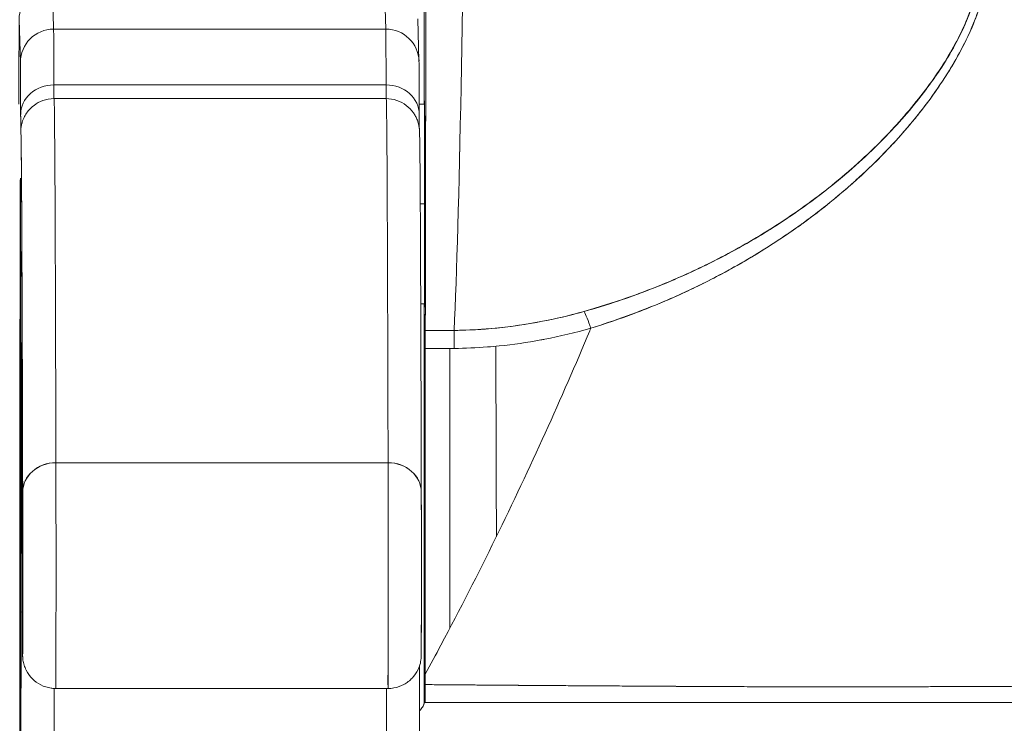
# Model space of a CAD drawing. Header units: inches. Extents: x 14 to 423, y 12 to 263.
# Tile 12 of 124: x 143.101 to 143.685, y 78.212 to 78.628. Entities that reach past the tile are written whole.
import ezdxf

# ---------------------------------------------------------------- set-up
doc = ezdxf.new("R2010")
doc.units = ezdxf.units.IN
doc.header["$LTSCALE"] = 26
doc.header["$MEASUREMENT"] = 0
doc.layers.add('Visible (ANSI)', color=7, linetype='Continuous', lineweight=5)
doc.layers.add('Visible Narrow (ANSI)', color=7, linetype='Continuous', lineweight=5)

msp = doc.modelspace()

# ---------------------------------------------------------------- linework, layer by layer
at = {"layer": 'Visible (ANSI)'}
for p, q in [((143.12127, 78.62288), (143.12052, 78.64809)), ((143.12052, 78.64809), (143.12127, 78.62288)), ((143.31812, 78.62288), (143.31737, 78.64809)), ((143.31737, 78.64809), (143.31812, 78.62288)), ((143.34078, 78.57833), (143.34078, 78.6422)), ((143.34078, 78.6422), (143.34078, 78.57833)), ((143.10083, 78.62843), (143.10158, 78.60321)), ((143.10158, 78.60321), (143.10083, 78.62843)), ((143.33704, 78.62901), (143.33779, 78.60379)), ((143.31812, 78.62288), (143.12127, 78.62288)), ((143.12127, 78.62287), (143.31812, 78.62287)), ((143.29602, 78.62287), (143.29602, 78.62288)), ((143.29602, 78.62288), (143.29602, 78.62287)), ((143.31828, 78.58983), (143.12143, 78.58983)), ((143.12143, 78.58983), (143.31828, 78.58983)), ((143.12151, 78.58167), (143.31836, 78.58167)), ((143.33794, 78.57833), (143.341, 78.57833)), ((143.60179, 78.54693), (143.60179, 78.54694)), ((143.33855, 78.51927), (143.34106, 78.51927)), ((143.34106, 78.51927), (143.33855, 78.51927)), ((143.57338, 78.51388), (143.57338, 78.51392)), ((143.57338, 78.51392), (143.57338, 78.51388)), ((143.33882, 78.46022), (143.341, 78.46022)), ((143.34078, 78.22329), (143.34078, 78.46022)), ((143.34078, 78.46022), (143.34078, 78.22329)), ((143.34152, 78.44433), (143.35855, 78.44433)), ((143.35607, 78.26803), (143.35607, 78.43369)), ((143.31948, 78.36604), (143.12263, 78.36604)), ((143.12263, 78.36604), (143.31948, 78.36604)), ((143.12259, 78.23229), (143.31944, 78.23229)), ((143.57301, 78.23327), (143.57301, 78.23327)), ((143.57301, 78.23327), (143.57301, 78.23327)), ((143.57338, 78.23327), (143.57338, 78.23327)), ((143.57338, 78.23327), (143.57338, 78.23327)), ((143.60179, 78.23329), (143.60179, 78.23329)), ((143.34078, 78.224), (143.34142, 78.224)), ((143.34142, 78.224), (143.34078, 78.224))]:
    msp.add_line(p, q, dxfattribs=at)
for centre, major_axis, ratio, start_param, end_param in [((143.34123, 78.94913), (0, 0.55118), 0.001274, 3.554795, 4.444304), ((143.35384, 78.94913), (0, -0.55118), 0.021273, 0.413203, 1.302303), ((143.35384, 78.94913), (0, 0.55118), 0.021273, 3.555085, 4.443895), ((143.12052, 78.62843), (-0.01969, 0), 0.999085, 4.712389, 6.283185), ((143.12127, 78.60321), (-0.01969, 0), 0.999085, 4.712389, 6.283185), ((143.12127, 78.60321), (-0.01969, 0), 0.999085, 4.712389, 6.283185), ((143.12125, 78.3082), (0, 0.31496), 0.001274, 5.818984, 6.24039), ((143.12125, 78.30824), (0, 0.31492), 0.001274, 5.818959, 6.240414), ((143.31736, 78.51927), (0, -0.12894), 0.001276, 3.779235, 3.779243), ((143.31812, 78.60321), (0.01968, 0.00059), 0.999084, 0, 1.541037), ((143.3181, 78.3082), (0, 0.31496), 0.001274, 5.818984, 6.24039), ((143.31812, 78.60321), (0.01969, 0), 0.999085, 0.029759, 1.570796), ((143.3181, 78.30824), (0, 0.31492), 0.001274, 5.818961, 6.240414), ((143.10157, 78.3082), (0, 0.29528), 0.001274, 5.818984, 6.24039), ((143.12142, 78.57223), (-0.01968, -0.00005), 0.894179, 4.709544, 6.280341), ((143.12142, 78.57223), (-0.01968, -0.00005), 0.894179, 4.709544, 6.280341), ((143.12148, 78.66024), (0, -0.07874), 0.001274, 5.818984, 6.218734), ((143.12148, 78.66024), (0, -0.07874), 0.001274, 5.818984, 6.2188), ((143.31827, 78.57223), (0.01968, 0.00005), 0.894179, 6.280341, 7.851137), ((143.31833, 78.66024), (0, -0.07874), 0.001274, 5.818984, 6.218747), ((143.31827, 78.57223), (0.01968, 0.00005), 0.894179, 6.280341, 7.851137), ((143.31833, 78.66024), (0, -0.07874), 0.001274, 5.818984, 6.218813), ((143.12151, 76.66828), (0, 1.91339), 0.001274, 5.803859, 6.283186), ((143.12151, 76.66828), (0, 1.91339), 0.001274, 5.803859, 6.283185), ((143.31836, 76.66828), (0, 1.91339), 0.001274, 5.803859, 6.283185), ((143.31836, 76.66828), (0, 1.91339), 0.001274, 5.803859, 6.283186), ((143.34098, 78.51927), (0, 0.06102), 0.001274, 4.712389, 6.537883), ((143.10179, 78.66024), (0, -0.09843), 0.001274, 5.818984, 6.295998), ((143.10157, 78.3082), (0, -0.22638), 0.001274, 2.793103, 5.934696), ((143.10182, 76.66828), (0, 1.8937), 0.001274, 5.803859, 6.295998), ((143.12148, 78.56183), (-0.01969, 0), 0.999919, 6.184114, 6.283185), ((143.12148, 78.56183), (-0.01959, 0.00195), 0.999917, 0, 0.099072), ((143.10157, 78.3082), (0, 0.22638), 0.001274, 2.793103, 5.934696), ((143.34098, 78.51927), (0, -0.06102), 0.001274, 6.028488, 7.853982), ((143.57327, 78.51927), (0, -0.06102), 0.001274, 1.4818, 1.482426), ((143.43961, 78.43763), (-0.00536, 0.01935), 0.114515, 5.109188, 5.871248), ((143.43961, 78.43763), (0.00536, -0.01935), 0.114515, 1.967597, 2.729657), ((143.34153, 78.42592), (0, -0.02008), 0.001275, 3.554684, 4.318925), ((143.3422, 79.88444), (-1.53263, -0.00539), 0.939643, 1.567049, 1.578163), ((143.35872, 78.42601), (0.00022, -0.02008), 0.00316, 1.964382, 2.728188), ((143.35872, 78.42601), (-0.00022, 0.02008), 0.00316, 5.105994, 5.86979), ((143.10216, 78.26002), (0, 0.17717), 0.001274, 6.116264, 7.751812), ((143.12189, 78.43472), (-0.01968, -0.00015), 0.9861, 6.27552, 6.283185), ((143.10182, 76.66828), (0, 1.79134), 0.001274, 5.803859, 6.116264), ((143.12189, 78.43472), (-0.01968, -0.00015), 0.9861, 6.27552, 6.283185), ((143.12262, 78.34857), (-0.01968, -0.00005), 0.887305, 4.709628, 6.280429), ((143.12262, 78.34857), (-0.01968, -0.00005), 0.887305, 4.709628, 6.280424), ((143.12259, 78.30316), (0, -0.07087), 0.001274, 0, 2.662266), ((143.12259, 78.30316), (0, -0.07087), 0.001274, 0, 2.662266), ((143.31944, 78.30316), (0, -0.07087), 0.001274, 5.803859, 8.945451), ((143.31944, 78.30316), (0, -0.07087), 0.001274, 5.803859, 8.945451), ((143.31947, 78.34857), (0.01968, 0.00005), 0.887305, 6.280424, 7.85122), ((143.31947, 78.34857), (0.01968, 0.00005), 0.887305, 6.280419, 7.85122), ((143.10291, 78.30316), (0, -0.05118), 0.001274, 5.803859, 8.945451), ((143.33913, 78.30316), (0, -0.05118), 0.001274, 5.803859, 8.945451), ((143.10157, 78.3082), (0, 0.29528), 0.001274, 3.840301, 4.610219), ((143.12163, 78.27809), (-0.01969, 0), 0.101992, 0.00128, 0.301034), ((143.12163, 78.27809), (-0.01969, 0), 0.101992, 0.00128, 0.301034), ((143.34146, 78.22535), (0.00002, 0.12731), 0.000143, 1.45, 1.497983), ((143.12125, 78.3082), (0, 0.31496), 0.001274, 3.840297, 4.469054), ((143.12125, 78.3082), (0, -0.31496), 0.001274, 0.698708, 1.327456), ((143.3181, 78.3082), (0, 0.31496), 0.001274, 3.840301, 4.468974), ((143.3181, 78.3082), (0, -0.31496), 0.001274, 0.698705, 1.327386), ((143.34078, 78.20322), (0, 0.02078), 0.001274, 6.283105, 6.544703)]:
    msp.add_ellipse(centre, major_axis=major_axis, ratio=ratio, start_param=start_param, end_param=end_param, dxfattribs=at)
for points, knots in [([(143.34191, 78.80313), (143.3419, 78.77154), (143.34189, 78.74118), (143.34187, 78.71176), (143.34185, 78.68234), (143.34183, 78.65387), (143.3418, 78.62721), (143.34178, 78.60054), (143.34175, 78.57569), (143.34172, 78.55288), (143.34169, 78.53008), (143.34166, 78.50932), (143.34163, 78.49117), (143.34159, 78.47301), (143.34155, 78.45745), (143.34152, 78.44431)], [0, 0, 0, 0, 0.2, 0.2, 0.2, 0.4, 0.4, 0.4, 0.6, 0.6, 0.6, 0.8, 0.8, 0.8, 1, 1, 1, 1]), ([(143.43958, 78.44568), (143.45364, 78.45015), (143.46854, 78.45544), (143.48346, 78.46175), (143.48806, 78.4637), (143.49266, 78.46574), (143.49725, 78.46789), (143.50115, 78.46971), (143.50503, 78.47161), (143.50889, 78.47356), (143.51833, 78.47835), (143.52759, 78.4835), (143.53643, 78.48883), (143.54202, 78.4922), (143.54745, 78.49564), (143.55265, 78.4991), (143.55649, 78.50166), (143.56021, 78.50423), (143.56381, 78.5068), (143.56442, 78.50724), (143.56502, 78.50767), (143.56561, 78.5081), (143.57661, 78.51606), (143.58652, 78.52413), (143.59564, 78.53231), (143.59601, 78.53264), (143.59638, 78.53297), (143.59674, 78.5333), (143.60728, 78.54282), (143.61678, 78.55251), (143.62516, 78.56213), (143.627, 78.56424), (143.6288, 78.56636), (143.63054, 78.56846), (143.63148, 78.5696), (143.6324, 78.57074), (143.63331, 78.57188), (143.64056, 78.58093), (143.64684, 78.58987), (143.65218, 78.59857), (143.65305, 78.59998), (143.65389, 78.60139), (143.65471, 78.6028), (143.66095, 78.61346), (143.66579, 78.62371), (143.66907, 78.63323), (143.66921, 78.63363), (143.66935, 78.63402), (143.66948, 78.63442), (143.67276, 78.64428), (143.67436, 78.65332), (143.67461, 78.66148), (143.67485, 78.66963), (143.67374, 78.6769), (143.67124, 78.68335)], [0, 0, 0, 0, 0.095523, 0.095523, 0.095523, 0.125, 0.125, 0.125, 0.150006, 0.150006, 0.150006, 0.211266, 0.211266, 0.211266, 0.25, 0.25, 0.25, 0.278579, 0.278579, 0.278579, 0.283368, 0.283368, 0.283368, 0.371453, 0.371453, 0.371453, 0.375, 0.375, 0.375, 0.477463, 0.477463, 0.477463, 0.5, 0.5, 0.5, 0.512193, 0.512193, 0.512193, 0.609209, 0.609209, 0.609209, 0.625, 0.625, 0.625, 0.744987, 0.744987, 0.744987, 0.75, 0.75, 0.75, 0.875, 0.875, 0.875, 1, 1, 1, 1]), ([(143.43958, 78.44568), (143.44843, 78.44838), (143.45703, 78.45131), (143.46535, 78.45444), (143.47516, 78.45813), (143.4846, 78.46207), (143.49364, 78.46622), (143.49703, 78.46777), (143.50036, 78.46935), (143.50364, 78.47095), (143.51072, 78.47442), (143.51755, 78.478), (143.52413, 78.48167), (143.53561, 78.48808), (143.54634, 78.49476), (143.55637, 78.50162), (143.56866, 78.51003), (143.57991, 78.51871), (143.59016, 78.52751), (143.59308, 78.53001), (143.59592, 78.53253), (143.59867, 78.53505), (143.60655, 78.54225), (143.61376, 78.5495), (143.62036, 78.55674), (143.62418, 78.56093), (143.6278, 78.56512), (143.63122, 78.56929), (143.63566, 78.57472), (143.63975, 78.58011), (143.64351, 78.58545), (143.64762, 78.59128), (143.65134, 78.59704), (143.65464, 78.60269), (143.65687, 78.60649), (143.6589, 78.61023), (143.66076, 78.61391), (143.66419, 78.6207), (143.667, 78.62726), (143.66915, 78.63347), (143.6701, 78.63622), (143.67092, 78.63889), (143.67162, 78.64151), (143.67336, 78.64803), (143.67434, 78.65421), (143.67456, 78.66016), (143.67463, 78.66212), (143.67463, 78.66406), (143.67455, 78.66597), (143.67427, 78.67216), (143.67312, 78.67802), (143.67124, 78.68335)], [0, 0, 0, 0, 0.047704, 0.047704, 0.047704, 0.103949, 0.103949, 0.103949, 0.125, 0.125, 0.125, 0.170549, 0.170549, 0.170549, 0.25, 0.25, 0.25, 0.347289, 0.347289, 0.347289, 0.375, 0.375, 0.375, 0.454119, 0.454119, 0.454119, 0.5, 0.5, 0.5, 0.559712, 0.559712, 0.559712, 0.625, 0.625, 0.625, 0.668948, 0.668948, 0.668948, 0.75, 0.75, 0.75, 0.785781, 0.785781, 0.785781, 0.875, 0.875, 0.875, 0.904424, 0.904424, 0.904424, 1, 1, 1, 1]), ([(143.66608, 78.67983), (143.66804, 78.67483), (143.66925, 78.66936), (143.66955, 78.6635), (143.66981, 78.65852), (143.6694, 78.65325), (143.66839, 78.64783), (143.66793, 78.64536), (143.66734, 78.64286), (143.66663, 78.64032), (143.66421, 78.63171), (143.66035, 78.62282), (143.65565, 78.61405), (143.65513, 78.61308), (143.65459, 78.6121), (143.65405, 78.61113), (143.64944, 78.60289), (143.64405, 78.59478), (143.63812, 78.58689), (143.63102, 78.57743), (143.62316, 78.5683), (143.61471, 78.55956), (143.60921, 78.55387), (143.60345, 78.54835), (143.59747, 78.543), (143.59323, 78.5392), (143.58889, 78.53551), (143.58447, 78.5319), (143.57386, 78.52327), (143.56274, 78.51519), (143.55121, 78.50769), (143.54168, 78.50149), (143.53187, 78.49568), (143.52182, 78.49028), (143.52089, 78.48978), (143.51997, 78.48929), (143.51904, 78.4888), (143.50921, 78.48362), (143.49915, 78.47882), (143.48891, 78.47443), (143.47973, 78.47049), (143.47041, 78.46687), (143.46098, 78.46358), (143.4526, 78.46066), (143.44413, 78.458), (143.43559, 78.45561)], [0, 0, 0, 0, 0.067597, 0.067597, 0.067597, 0.125, 0.125, 0.125, 0.151167, 0.151167, 0.151167, 0.240091, 0.240091, 0.240091, 0.25, 0.25, 0.25, 0.333853, 0.333853, 0.333853, 0.434449, 0.434449, 0.434449, 0.5, 0.5, 0.5, 0.546484, 0.546484, 0.546484, 0.657929, 0.657929, 0.657929, 0.75, 0.75, 0.75, 0.758447, 0.758447, 0.758447, 0.848119, 0.848119, 0.848119, 0.928517, 0.928517, 0.928517, 1, 1, 1, 1]), ([(143.66608, 78.67983), (143.66851, 78.67424), (143.66965, 78.66785), (143.66963, 78.66073), (143.6696, 78.65361), (143.6684, 78.64576), (143.66572, 78.63724), (143.66304, 78.62872), (143.65889, 78.61954), (143.65338, 78.60996), (143.64788, 78.60038), (143.64103, 78.59042), (143.63292, 78.58031), (143.62481, 78.57019), (143.61545, 78.55994), (143.60474, 78.54973), (143.59403, 78.53951), (143.58197, 78.52934), (143.56818, 78.51932), (143.55438, 78.50929), (143.53881, 78.49948), (143.52331, 78.49108), (143.5078, 78.48268), (143.49239, 78.47564), (143.4777, 78.46981), (143.46301, 78.46398), (143.44906, 78.45933), (143.43559, 78.45561)], [0, 0, 0, 0, 0.111111, 0.111111, 0.111111, 0.222222, 0.222222, 0.222222, 0.333333, 0.333333, 0.333333, 0.444444, 0.444444, 0.444444, 0.555556, 0.555556, 0.555556, 0.666667, 0.666667, 0.666667, 0.777778, 0.777778, 0.777778, 0.888889, 0.888889, 0.888889, 1, 1, 1, 1]), ([(143.10071, 78.57833), (143.10072, 78.58544), (143.10072, 78.59205), (143.10074, 78.60597), (143.10075, 78.61277), (143.10078, 78.62286), (143.10079, 78.6262), (143.10081, 78.62823), (143.10082, 78.62849), (143.10083, 78.62901), (143.10083, 78.62914), (143.10086, 78.62967), (143.10087, 78.62981), (143.10089, 78.63017), (143.10091, 78.6304), (143.101, 78.63116), (143.10108, 78.63176), (143.10131, 78.6329), (143.10145, 78.63347), (143.102, 78.63535), (143.10253, 78.63666), (143.10414, 78.63963), (143.10536, 78.64126), (143.10829, 78.6441), (143.11005, 78.64533), (143.11381, 78.64715), (143.11586, 78.64777), (143.11879, 78.64815), (143.11965, 78.64821), (143.12051, 78.64821)], [0.3798679, 0.3798679, 0.3798679, 0.3798679, 0.4439649, 0.4439649, 0.5324672, 0.5324672, 0.6211026, 0.6211026, 0.6422287, 0.6422287, 0.6501792, 0.6501792, 0.6522795, 0.6522795, 0.6545394, 0.6545394, 0.659093, 0.659093, 0.6635504, 0.6635504, 0.6741451, 0.6741451, 0.6893195, 0.6893195, 0.7052428, 0.7052428, 0.7211743, 0.7211743, 0.727735, 0.727735, 0.727735, 0.727735]), ([(143.10173, 78.57223), (143.10172, 78.57843), (143.1017, 78.5837), (143.10169, 78.5881), (143.10167, 78.5925), (143.10165, 78.59601), (143.10163, 78.59854), (143.10162, 78.60107), (143.1016, 78.60262), (143.10158, 78.60321)], [0, 0, 0, 0, 0.333333, 0.333333, 0.333333, 0.666667, 0.666667, 0.666667, 1, 1, 1, 1]), ([(143.33779, 78.60379), (143.33787, 78.6012), (143.33788, 78.5964), (143.33793, 78.58257), (143.33794, 78.57776), (143.33795, 78.57228)], [0, 0, 0, 0, 0.2222895, 0.2222895, 0.3154487, 0.3154487, 0.3154487, 0.3154487]), ([(143.10189, 78.56377), (143.10193, 78.56417), (143.10193, 78.56459), (143.10233, 78.56646), (143.10246, 78.56703), (143.10283, 78.56821), (143.10299, 78.5687), (143.1035, 78.56998), (143.1039, 78.57084), (143.10491, 78.57263), (143.10555, 78.57356), (143.10725, 78.57564), (143.1084, 78.57675), (143.11123, 78.57888), (143.11299, 78.57984), (143.11696, 78.58127), (143.11925, 78.58167), (143.12151, 78.58167)], [0, 0, 0, 0, 0.0331109, 0.0331109, 0.0434822, 0.0434822, 0.0492461, 0.0492461, 0.057669, 0.057669, 0.0667176, 0.0667176, 0.0790387, 0.0790387, 0.0941717, 0.0941717, 0.111497, 0.111497, 0.111497, 0.111497]), ([(143.31836, 78.58167), (143.3205, 78.58167), (143.32267, 78.58131), (143.32669, 78.57994), (143.32858, 78.57893), (143.33189, 78.57643), (143.33335, 78.5749), (143.33498, 78.57256), (143.33543, 78.57182), (143.3361, 78.57053), (143.33636, 78.56997), (143.33692, 78.56861), (143.33716, 78.56787), (143.33748, 78.56673), (143.33758, 78.56629), (143.33776, 78.56541), (143.33781, 78.56505), (143.33795, 78.56415), (143.33797, 78.56382), (143.33807, 78.56273), (143.33808, 78.56237), (143.33816, 78.5605), (143.33819, 78.55877), (143.33836, 78.54845), (143.33848, 78.53385), (143.33879, 78.47658), (143.33898, 78.42115), (143.33916, 78.34862)], [0, 0, 0, 0, 0.016461, 0.016461, 0.032601, 0.032601, 0.048633, 0.048633, 0.055771, 0.055771, 0.06139, 0.06139, 0.070441, 0.070441, 0.078939, 0.078939, 0.091643, 0.091643, 0.118195, 0.118195, 0.19773, 0.19773, 0.43628, 0.43628, 1.153763, 1.153763, 2.351964, 2.351964, 2.351964, 2.351964]), ([(143.34106, 78.51927), (143.34106, 78.52641), (143.34106, 78.53315), (143.34106, 78.53973), (143.34105, 78.54631), (143.34105, 78.55274), (143.34104, 78.55828), (143.34104, 78.56382), (143.34103, 78.56848), (143.34102, 78.57205), (143.34101, 78.57562), (143.34101, 78.57812), (143.341, 78.57937), (143.34099, 78.58061), (143.34098, 78.58061), (143.34097, 78.57935), (143.34097, 78.57907), (143.34097, 78.57873), (143.34096, 78.57833)], [0, 0, 0, 0, 0.1111111, 0.1111111, 0.1111111, 0.2222222, 0.2222222, 0.2222222, 0.3333333, 0.3333333, 0.3333333, 0.4444444, 0.4444444, 0.4444444, 0.5555556, 0.5555556, 0.5555556, 0.58035, 0.58035, 0.58035, 0.58035]), ([(143.10179, 78.56183), (143.10179, 78.56176), (143.10178, 78.5621), (143.10177, 78.56286), (143.10177, 78.56362), (143.10176, 78.56481), (143.10175, 78.56638), (143.10175, 78.56794), (143.10174, 78.56989), (143.10173, 78.57223)], [0, 0, 0, 0, 0.333333, 0.333333, 0.333333, 0.666667, 0.666667, 0.666667, 1, 1, 1, 1]), ([(143.10294, 78.34857), (143.10288, 78.37247), (143.10282, 78.39441), (143.10276, 78.41443), (143.1027, 78.43445), (143.10263, 78.45255), (143.10257, 78.46862), (143.10251, 78.48469), (143.10244, 78.49872), (143.10238, 78.51069), (143.10232, 78.52266), (143.10225, 78.53257), (143.10219, 78.54037), (143.10212, 78.54817), (143.10206, 78.55388), (143.10199, 78.55745), (143.10192, 78.56103), (143.10186, 78.56249), (143.10179, 78.56183)], [0, 0, 0, 0, 0.166667, 0.166667, 0.166667, 0.333333, 0.333333, 0.333333, 0.5, 0.5, 0.5, 0.666667, 0.666667, 0.666667, 0.833333, 0.833333, 0.833333, 1, 1, 1, 1]), ([(143.10147, 78.09543), (143.10145, 78.10025), (143.10143, 78.10617), (143.10142, 78.11323), (143.1014, 78.12029), (143.10139, 78.1285), (143.10138, 78.13768), (143.10136, 78.14686), (143.10135, 78.157), (143.10134, 78.16794), (143.10133, 78.17888), (143.10132, 78.19063), (143.10131, 78.20298), (143.1013, 78.21534), (143.1013, 78.22829), (143.10129, 78.24162), (143.10129, 78.25495), (143.10128, 78.26867), (143.10128, 78.28253), (143.10128, 78.29639), (143.10128, 78.31039), (143.10128, 78.32431), (143.10128, 78.33822), (143.10128, 78.35204), (143.10129, 78.36554), (143.10129, 78.37903), (143.1013, 78.3922), (143.10131, 78.40481), (143.10131, 78.41743), (143.10132, 78.42949), (143.10133, 78.4408), (143.10134, 78.4521), (143.10135, 78.46265), (143.10137, 78.47226), (143.10138, 78.48188), (143.10139, 78.49055), (143.10141, 78.49814), (143.10142, 78.50573), (143.10144, 78.51224), (143.10146, 78.51754), (143.10147, 78.52285), (143.10149, 78.52696), (143.10151, 78.52981), (143.10152, 78.53266), (143.10154, 78.53424), (143.10156, 78.53453), (143.10158, 78.53482), (143.1016, 78.53381), (143.10161, 78.53154), (143.10163, 78.52928), (143.10165, 78.52576), (143.10166, 78.52097)], [0, 0, 0, 0, 0.058824, 0.058824, 0.058824, 0.117647, 0.117647, 0.117647, 0.176471, 0.176471, 0.176471, 0.235294, 0.235294, 0.235294, 0.294118, 0.294118, 0.294118, 0.352941, 0.352941, 0.352941, 0.411765, 0.411765, 0.411765, 0.470588, 0.470588, 0.470588, 0.529412, 0.529412, 0.529412, 0.588235, 0.588235, 0.588235, 0.647059, 0.647059, 0.647059, 0.705882, 0.705882, 0.705882, 0.764706, 0.764706, 0.764706, 0.823529, 0.823529, 0.823529, 0.882353, 0.882353, 0.882353, 0.941176, 0.941176, 0.941176, 1, 1, 1, 1]), ([(143.10166, 78.52097), (143.10165, 78.52504), (143.10164, 78.52823), (143.10161, 78.53163), (143.1016, 78.53255), (143.10159, 78.53347), (143.10159, 78.53371), (143.10159, 78.53379), (143.10159, 78.5338), (143.10159, 78.5338)], [0.0005151, 0.0005151, 0.0005151, 0.0005151, 0.0917871, 0.0917871, 0.1411487, 0.1411487, 0.1683431, 0.1683431, 0.1725242, 0.1725242, 0.1725242, 0.1725242]), ([(143.10166, 78.52097), (143.10168, 78.51615), (143.1017, 78.51024), (143.10171, 78.50318), (143.10173, 78.49612), (143.10174, 78.4879), (143.10176, 78.47873), (143.10177, 78.46955), (143.10178, 78.45941), (143.10179, 78.44847), (143.1018, 78.43752), (143.10181, 78.42577), (143.10182, 78.41342), (143.10183, 78.40107), (143.10184, 78.38812), (143.10184, 78.37479), (143.10185, 78.36145), (143.10185, 78.34774), (143.10185, 78.33388), (143.10185, 78.32002), (143.10185, 78.30602), (143.10185, 78.2921), (143.10185, 78.27819), (143.10185, 78.26437), (143.10185, 78.25087), (143.10184, 78.23738), (143.10183, 78.22421), (143.10183, 78.21159), (143.10182, 78.19898), (143.10181, 78.18691), (143.1018, 78.17561), (143.10179, 78.1643), (143.10178, 78.15375), (143.10176, 78.14414), (143.10175, 78.13453), (143.10174, 78.12586), (143.10172, 78.11827), (143.10171, 78.11068), (143.10169, 78.10417), (143.10168, 78.09886), (143.10166, 78.09355), (143.10164, 78.08944), (143.10162, 78.08659), (143.10161, 78.08375), (143.10159, 78.08216), (143.10157, 78.08187), (143.10155, 78.08159), (143.10154, 78.0826), (143.10152, 78.08486), (143.1015, 78.08713), (143.10148, 78.09065), (143.10147, 78.09543)], [0, 0, 0, 0, 0.058824, 0.058824, 0.058824, 0.117647, 0.117647, 0.117647, 0.176471, 0.176471, 0.176471, 0.235294, 0.235294, 0.235294, 0.294118, 0.294118, 0.294118, 0.352941, 0.352941, 0.352941, 0.411765, 0.411765, 0.411765, 0.470588, 0.470588, 0.470588, 0.529412, 0.529412, 0.529412, 0.588235, 0.588235, 0.588235, 0.647059, 0.647059, 0.647059, 0.705882, 0.705882, 0.705882, 0.764706, 0.764706, 0.764706, 0.823529, 0.823529, 0.823529, 0.882353, 0.882353, 0.882353, 0.941176, 0.941176, 0.941176, 1, 1, 1, 1]), ([(143.10159, 78.08261), (143.10159, 78.08261), (143.10159, 78.08284), (143.10161, 78.08417), (143.10162, 78.08624), (143.10167, 78.0949), (143.10169, 78.10413), (143.10174, 78.12891), (143.10177, 78.14507), (143.10181, 78.18197), (143.10182, 78.20318), (143.10185, 78.24792), (143.10185, 78.27201), (143.10186, 78.32002), (143.10185, 78.34453), (143.10184, 78.39091), (143.10182, 78.41336), (143.10179, 78.45341), (143.10177, 78.47152), (143.10172, 78.501), (143.10169, 78.51281), (143.10166, 78.5209)], [0.095515, 0.095515, 0.095515, 0.095515, 0.123841, 0.123841, 0.213853, 0.213853, 0.387934, 0.387934, 0.570542, 0.570542, 0.753617, 0.753617, 0.936769, 0.936769, 1.119942, 1.119942, 1.303116, 1.303116, 1.486277, 1.486277, 1.667352, 1.667352, 1.667352, 1.667352]), ([(143.34096, 78.46022), (143.34097, 78.45981), (143.34097, 78.45947), (143.34097, 78.45918), (143.34098, 78.45794), (143.34099, 78.45794), (143.341, 78.4592), (143.34101, 78.46045), (143.34101, 78.46295), (143.34102, 78.46653), (143.34103, 78.47012), (143.34104, 78.47478), (143.34104, 78.48033), (143.34105, 78.48587), (143.34105, 78.49229), (143.34106, 78.49887), (143.34106, 78.50544), (143.34106, 78.51216), (143.34106, 78.51927)], [0.4192826, 0.4192826, 0.4192826, 0.4192826, 0.4444444, 0.4444444, 0.4444444, 0.5555556, 0.5555556, 0.5555556, 0.6666667, 0.6666667, 0.6666667, 0.7777778, 0.7777778, 0.7777778, 0.8888889, 0.8888889, 0.8888889, 1, 1, 1, 1]), ([(143.43559, 78.45561), (143.42632, 78.45302), (143.41691, 78.45084), (143.40742, 78.44912), (143.39743, 78.4473), (143.38736, 78.44599), (143.37723, 78.44522), (143.37102, 78.44474), (143.36478, 78.44447), (143.35855, 78.4444)], [0, 0, 0, 0, 0.370836, 0.370836, 0.370836, 0.760631, 0.760631, 0.760631, 1, 1, 1, 1]), ([(143.43559, 78.45561), (143.42706, 78.4532), (143.41865, 78.45124), (143.41001, 78.4496), (143.40138, 78.44796), (143.39252, 78.44667), (143.38395, 78.44581), (143.37538, 78.44495), (143.3671, 78.44449), (143.35855, 78.4444)], [0, 0, 0, 0, 0.333333, 0.333333, 0.333333, 0.666667, 0.666667, 0.666667, 1, 1, 1, 1]), ([(143.34144, 78.24069), (143.34459, 78.24648), (143.34771, 78.25227), (143.35079, 78.25805), (143.36208, 78.27924), (143.37287, 78.30035), (143.38316, 78.32129), (143.39345, 78.34224), (143.40325, 78.36302), (143.41255, 78.38354), (143.42186, 78.40406), (143.43066, 78.42432), (143.43898, 78.44423), (143.43918, 78.44471), (143.43938, 78.44519), (143.43958, 78.44568)], [0, 0, 0, 0, 0.082787, 0.082787, 0.082787, 0.386071, 0.386071, 0.386071, 0.689355, 0.689355, 0.689355, 0.992639, 0.992639, 0.992639, 1, 1, 1, 1]), ([(143.34152, 78.44431), (143.34151, 78.44355), (143.34151, 78.44265), (143.34151, 78.4416), (143.34151, 78.44054), (143.34151, 78.43934), (143.34151, 78.438), (143.3415, 78.43667), (143.3415, 78.43521), (143.3415, 78.43362)], [0, 0, 0, 0, 0.333333, 0.333333, 0.333333, 0.666667, 0.666667, 0.666667, 1, 1, 1, 1]), ([(143.3587, 78.43371), (143.3652, 78.43378), (143.37176, 78.43407), (143.37835, 78.43458), (143.38069, 78.43477), (143.38303, 78.43498), (143.38537, 78.43521), (143.39356, 78.43604), (143.40179, 78.43722), (143.41006, 78.43875), (143.41082, 78.43889), (143.41157, 78.43903), (143.41233, 78.43917), (143.42137, 78.44092), (143.43048, 78.44309), (143.43958, 78.44568)], [0, 0, 0, 0, 0.246085, 0.246085, 0.246085, 0.333333, 0.333333, 0.333333, 0.638792, 0.638792, 0.638792, 0.666667, 0.666667, 0.666667, 1, 1, 1, 1]), ([(143.10194, 78.27809), (143.10194, 78.28882), (143.10194, 78.29927), (143.10195, 78.30954), (143.10195, 78.3198), (143.10196, 78.32988), (143.10196, 78.33949), (143.10197, 78.34911), (143.10198, 78.35826), (143.10198, 78.36682), (143.10199, 78.37539), (143.102, 78.38337), (143.10201, 78.39063), (143.10202, 78.39789), (143.10203, 78.40442), (143.10204, 78.41013), (143.10206, 78.41583), (143.10207, 78.42071), (143.10208, 78.42467), (143.10209, 78.42864), (143.10211, 78.43169), (143.10212, 78.43379), (143.10213, 78.43588), (143.10215, 78.43701), (143.10216, 78.43716), (143.10218, 78.43732), (143.10219, 78.43651), (143.1022, 78.43472)], [0, 0, 0, 0, 0.111111, 0.111111, 0.111111, 0.222222, 0.222222, 0.222222, 0.333333, 0.333333, 0.333333, 0.444444, 0.444444, 0.444444, 0.555556, 0.555556, 0.555556, 0.666667, 0.666667, 0.666667, 0.777778, 0.777778, 0.777778, 0.888889, 0.888889, 0.888889, 1, 1, 1, 1]), ([(143.1022, 78.43472), (143.10226, 78.42696), (143.10232, 78.41744), (143.10238, 78.40613), (143.10243, 78.39483), (143.10249, 78.38174), (143.10255, 78.36692), (143.1026, 78.35209), (143.10266, 78.33554), (143.10271, 78.31733), (143.10277, 78.29913), (143.10282, 78.27927), (143.10288, 78.25774)], [0, 0, 0, 0, 0.25, 0.25, 0.25, 0.5, 0.5, 0.5, 0.75, 0.75, 0.75, 1, 1, 1, 1]), ([(143.3415, 78.43362), (143.34149, 78.41305), (143.34148, 78.39219), (143.34147, 78.37099), (143.34147, 78.34978), (143.34146, 78.32822), (143.34145, 78.30649), (143.34145, 78.28475), (143.34144, 78.26284), (143.34144, 78.24069)], [0, 0, 0, 0, 0.333333, 0.333333, 0.333333, 0.666667, 0.666667, 0.666667, 1, 1, 1, 1]), ([(143.3415, 78.43362), (143.34602, 78.43362), (143.35053, 78.43364), (143.35504, 78.43368), (143.35626, 78.43369), (143.35748, 78.4337), (143.3587, 78.43371)], [0, 0, 0, 0, 0.787547, 0.787547, 0.787547, 1, 1, 1, 1]), ([(143.38368, 78.32236), (143.38363, 78.33567), (143.38358, 78.34898), (143.38353, 78.3623), (143.38345, 78.38655), (143.3834, 78.4108), (143.38336, 78.43502)], [0.1139923, 0.1139923, 0.1139923, 0.1139923, 0.160174, 0.160174, 0.160174, 0.2442987, 0.2442987, 0.2442987, 0.2442987]), ([(143.10288, 78.25774), (143.10288, 78.25566), (143.10289, 78.25415), (143.10289, 78.25319), (143.1029, 78.25224), (143.1029, 78.25183), (143.10291, 78.25203), (143.10291, 78.25222), (143.10292, 78.253), (143.10292, 78.25435), (143.10293, 78.25569), (143.10294, 78.2576), (143.10294, 78.26), (143.10295, 78.2624), (143.10295, 78.2653), (143.10295, 78.2686), (143.10296, 78.27189), (143.10296, 78.27559), (143.10296, 78.27955), (143.10297, 78.28352), (143.10297, 78.28776), (143.10297, 78.29212), (143.10297, 78.29648), (143.10297, 78.30098), (143.10297, 78.30544), (143.10297, 78.30991), (143.10297, 78.31435), (143.10297, 78.31861), (143.10297, 78.32287), (143.10296, 78.32694), (143.10296, 78.33071), (143.10296, 78.33448), (143.10295, 78.33795), (143.10295, 78.34094), (143.10295, 78.34393), (143.10294, 78.34646), (143.10294, 78.34857)], [0, 0, 0, 0, 0.083333, 0.083333, 0.083333, 0.166667, 0.166667, 0.166667, 0.25, 0.25, 0.25, 0.333333, 0.333333, 0.333333, 0.416667, 0.416667, 0.416667, 0.5, 0.5, 0.5, 0.583333, 0.583333, 0.583333, 0.666667, 0.666667, 0.666667, 0.75, 0.75, 0.75, 0.833333, 0.833333, 0.833333, 0.916667, 0.916667, 0.916667, 1, 1, 1, 1]), ([(143.33916, 78.34862), (143.33916, 78.34603), (143.33917, 78.34259), (143.33918, 78.33459), (143.33918, 78.32998), (143.33919, 78.32012), (143.33919, 78.31475), (143.33919, 78.30394), (143.33919, 78.29837), (143.33919, 78.2877), (143.33919, 78.28247), (143.33918, 78.27302), (143.33917, 78.26868), (143.33916, 78.2614), (143.33916, 78.25837), (143.33915, 78.25398), (143.33914, 78.25272), (143.33913, 78.25179), (143.33913, 78.25168), (143.33912, 78.25134), (143.33911, 78.25121), (143.3391, 78.25092), (143.33909, 78.25081), (143.33907, 78.25048), (143.33905, 78.25021), (143.33899, 78.24968), (143.33896, 78.24941), (143.33884, 78.24855), (143.33872, 78.24797), (143.33827, 78.24607), (143.33781, 78.24478), (143.33636, 78.24171), (143.33519, 78.23999), (143.33236, 78.23698), (143.33067, 78.23567), (143.32699, 78.23368), (143.32497, 78.23297), (143.32177, 78.2324), (143.3206, 78.23229), (143.31944, 78.23229)], [0, 0, 0, 0, 0.0425807, 0.0425807, 0.0841852, 0.0841852, 0.1256804, 0.1256804, 0.167149, 0.167149, 0.2086126, 0.2086126, 0.2500853, 0.2500853, 0.2915961, 0.2915961, 0.3332584, 0.3332584, 0.3395061, 0.3395061, 0.3420357, 0.3420357, 0.3431432, 0.3431432, 0.3452868, 0.3452868, 0.3473947, 0.3473947, 0.3519485, 0.3519485, 0.3622857, 0.3622857, 0.3777932, 0.3777932, 0.3937253, 0.3937253, 0.4096569, 0.4096569, 0.418499, 0.418499, 0.418499, 0.418499]), ([(143.3391, 78.25774), (143.3391, 78.25566), (143.33911, 78.25415), (143.33911, 78.25319), (143.33912, 78.25223), (143.33912, 78.25183), (143.33913, 78.25203), (143.33913, 78.25222), (143.33914, 78.253), (143.33915, 78.25435), (143.33915, 78.25569), (143.33916, 78.2576), (143.33916, 78.26), (143.33917, 78.2624), (143.33917, 78.2653), (143.33917, 78.2686), (143.33918, 78.2719), (143.33918, 78.27559), (143.33918, 78.27956), (143.33919, 78.28352), (143.33919, 78.28776), (143.33919, 78.29212), (143.33919, 78.29649), (143.33919, 78.30098), (143.33919, 78.30545), (143.33919, 78.30991), (143.33919, 78.31435), (143.33919, 78.31861), (143.33919, 78.32287), (143.33918, 78.32695), (143.33918, 78.33072), (143.33918, 78.33449), (143.33917, 78.33795), (143.33917, 78.34094), (143.33917, 78.34394), (143.33916, 78.34646), (143.33916, 78.34857)], [0, 0, 0, 0, 0.083333, 0.083333, 0.083333, 0.166667, 0.166667, 0.166667, 0.25, 0.25, 0.25, 0.333333, 0.333333, 0.333333, 0.416667, 0.416667, 0.416667, 0.5, 0.5, 0.5, 0.583333, 0.583333, 0.583333, 0.666667, 0.666667, 0.666667, 0.75, 0.75, 0.75, 0.833333, 0.833333, 0.833333, 0.916667, 0.916667, 0.916667, 1, 1, 1, 1]), ([(143.10181, 78.08212), (143.10182, 78.0919), (143.10184, 78.10244), (143.10185, 78.11384), (143.10186, 78.12523), (143.10187, 78.13747), (143.10188, 78.15031), (143.10189, 78.16315), (143.1019, 78.1766), (143.10191, 78.19055), (143.10192, 78.2045), (143.10193, 78.21896), (143.10193, 78.23359), (143.10193, 78.24821), (143.10194, 78.26301), (143.10194, 78.27809)], [0, 0, 0, 0, 0.2, 0.2, 0.2, 0.4, 0.4, 0.4, 0.6, 0.6, 0.6, 0.8, 0.8, 0.8, 1, 1, 1, 1]), ([(143.12259, 78.23229), (143.12235, 78.23229), (143.12212, 78.2323), (143.12116, 78.23233), (143.12045, 78.2324), (143.11765, 78.23281), (143.11557, 78.23346), (143.11181, 78.23537), (143.11008, 78.23664), (143.10714, 78.2396), (143.10589, 78.24135), (143.1045, 78.24415), (143.10411, 78.24511), (143.10349, 78.24709), (143.10326, 78.24811), (143.10306, 78.24949), (143.10302, 78.24986), (143.10296, 78.25044), (143.10295, 78.25066), (143.10293, 78.251), (143.10292, 78.25112), (143.10292, 78.25131), (143.10291, 78.25138), (143.10291, 78.25155), (143.10291, 78.25163), (143.1029, 78.25187), (143.1029, 78.252), (143.10289, 78.25263), (143.10289, 78.25327), (143.10288, 78.2551), (143.10288, 78.25628), (143.10288, 78.2577)], [0, 0, 0, 0, 0.0018097, 0.0018097, 0.007246, 0.007246, 0.023428, 0.023428, 0.0393511, 0.0393511, 0.0552832, 0.0552832, 0.0631668, 0.0631668, 0.0710789, 0.0710789, 0.0739075, 0.0739075, 0.0758492, 0.0758492, 0.0774606, 0.0774606, 0.0789973, 0.0789973, 0.081828, 0.081828, 0.0894984, 0.0894984, 0.1125569, 0.1125569, 0.1358886, 0.1358886, 0.1358886, 0.1358886]), ([(143.33815, 78.24587), (143.33815, 78.22514), (143.33814, 78.20484), (143.33811, 78.15713), (143.33809, 78.13038), (143.33805, 78.09844), (143.33804, 78.08998), (143.33803, 78.08212)], [0.0826085, 0.0826085, 0.0826085, 0.0826085, 0.2432605, 0.2432605, 0.482131, 0.482131, 0.575219, 0.575219, 0.575219, 0.575219]), ([(143.34144, 78.24069), (143.34144, 78.24001), (143.34144, 78.23934), (143.34144, 78.23866), (143.34144, 78.23799), (143.34144, 78.23731), (143.34144, 78.23664), (143.34144, 78.23596), (143.34144, 78.23528), (143.34144, 78.23461)], [0, 0, 0, 0, 0.333333, 0.333333, 0.333333, 0.666667, 0.666667, 0.666667, 1, 1, 1, 1]), ([(143.34144, 78.23461), (143.34144, 78.23262), (143.34144, 78.2309), (143.34144, 78.22931), (143.34144, 78.22772), (143.34143, 78.22625), (143.34143, 78.22532), (143.34143, 78.22439), (143.34143, 78.22399), (143.34142, 78.224)], [0, 0, 0, 0, 0.333333, 0.333333, 0.333333, 0.666667, 0.666667, 0.666667, 1, 1, 1, 1]), ([(143.34142, 78.224), (143.34143, 78.224), (143.34143, 78.22448), (143.34143, 78.22539), (143.34143, 78.22631), (143.34144, 78.22762), (143.34144, 78.22923), (143.34144, 78.23084), (143.34144, 78.23277), (143.34144, 78.23461)], [0, 0, 0, 0, 0.333333, 0.333333, 0.333333, 0.666667, 0.666667, 0.666667, 1, 1, 1, 1]), ([(143.34144, 78.23461), (143.34189, 78.2346), (143.34234, 78.2346), (143.3428, 78.2346), (143.3446, 78.23458), (143.34639, 78.23457), (143.34819, 78.23455), (143.35016, 78.23454), (143.35214, 78.23452), (143.35411, 78.2345), (143.35626, 78.23449), (143.35839, 78.23447), (143.36053, 78.23445), (143.36282, 78.23443), (143.3651, 78.23441), (143.36738, 78.2344), (143.36981, 78.23438), (143.37223, 78.23436), (143.37464, 78.23434), (143.37719, 78.23432), (143.37974, 78.2343), (143.38228, 78.23428), (143.38498, 78.23426), (143.38767, 78.23424), (143.39036, 78.23422), (143.39324, 78.2342), (143.39611, 78.23418), (143.39896, 78.23416), (143.40206, 78.23414), (143.40513, 78.23411), (143.4082, 78.23409), (143.41153, 78.23407), (143.41484, 78.23405), (143.41814, 78.23402), (143.42175, 78.234), (143.42533, 78.23398), (143.4289, 78.23395), (143.43281, 78.23393), (143.4367, 78.2339), (143.44056, 78.23388), (143.44482, 78.23385), (143.44905, 78.23382), (143.45324, 78.2338), (143.45763, 78.23377), (143.46198, 78.23374), (143.46629, 78.23372), (143.46651, 78.23372), (143.46673, 78.23371), (143.46695, 78.23371), (143.47197, 78.23368), (143.47694, 78.23365), (143.48186, 78.23362), (143.48748, 78.23359), (143.49304, 78.23356), (143.49855, 78.23353), (143.50412, 78.2335), (143.50965, 78.23347), (143.51514, 78.23344), (143.52029, 78.23342), (143.5254, 78.2334), (143.5305, 78.23338), (143.53536, 78.23336), (143.54021, 78.23334), (143.54504, 78.23332), (143.54977, 78.23331), (143.5545, 78.2333), (143.55922, 78.23329), (143.56404, 78.23328), (143.56885, 78.23327), (143.57367, 78.23327), (143.57462, 78.23327), (143.57557, 78.23327), (143.57652, 78.23327), (143.58069, 78.23327), (143.58486, 78.23327), (143.58905, 78.23327), (143.59469, 78.23328), (143.60034, 78.23328), (143.60602, 78.23329), (143.61232, 78.2333), (143.61864, 78.23332), (143.62498, 78.23333), (143.632, 78.23335), (143.63905, 78.23337), (143.64613, 78.2334), (143.65391, 78.23343), (143.66173, 78.23346), (143.66959, 78.23349), (143.67528, 78.23351), (143.681, 78.23354), (143.68674, 78.23356), (143.68964, 78.23358), (143.69255, 78.23359), (143.69546, 78.2336), (143.70472, 78.23364), (143.71402, 78.23369), (143.72328, 78.23373), (143.73216, 78.23377), (143.74102, 78.23381), (143.74979, 78.23385), (143.75826, 78.23389), (143.76666, 78.23393), (143.77493, 78.23397), (143.78272, 78.234), (143.79039, 78.23404), (143.7979, 78.23407), (143.79825, 78.23407), (143.79859, 78.23407), (143.79894, 78.23408), (143.80683, 78.23411), (143.81453, 78.23414), (143.82206, 78.23418), (143.8298, 78.23421), (143.83736, 78.23425), (143.84475, 78.23428), (143.85262, 78.23432), (143.8603, 78.23435), (143.8678, 78.23439), (143.87602, 78.23443), (143.88403, 78.23447), (143.89183, 78.23452), (143.89229, 78.23452), (143.89274, 78.23452), (143.89319, 78.23453), (143.90143, 78.23458), (143.90944, 78.23463), (143.91722, 78.23468), (143.92589, 78.23474), (143.93426, 78.2348), (143.94233, 78.23487), (143.95026, 78.23493), (143.95788, 78.235), (143.96519, 78.23506), (143.96712, 78.23508), (143.96903, 78.2351), (143.97091, 78.23512), (143.97602, 78.23516), (143.98097, 78.23521), (143.98574, 78.23526), (143.99212, 78.23532), (143.99819, 78.23539), (144.00395, 78.23545), (144.00955, 78.23551), (144.01485, 78.23557), (144.01984, 78.23563), (144.02303, 78.23567), (144.02609, 78.23571), (144.02903, 78.23575), (144.03054, 78.23577), (144.03202, 78.23579), (144.03346, 78.23581), (144.03753, 78.23587), (144.04133, 78.23593), (144.04485, 78.23598), (144.04803, 78.23603), (144.05099, 78.23608), (144.05372, 78.23613), (144.05626, 78.23618), (144.0586, 78.23622), (144.06075, 78.23627), (144.06232, 78.2363), (144.06378, 78.23633), (144.06513, 78.23637), (144.06564, 78.23638), (144.06614, 78.23639), (144.06661, 78.2364), (144.0684, 78.23645), (144.06997, 78.23649), (144.07133, 78.23653), (144.07272, 78.23658), (144.0739, 78.23662), (144.07485, 78.23667), (144.07582, 78.23671), (144.07657, 78.23675), (144.07708, 78.2368), (144.07756, 78.23684), (144.07784, 78.23688), (144.0779, 78.23692)], [0, 0, 0, 0, 0.001151, 0.001151, 0.001151, 0.005723, 0.005723, 0.005723, 0.010767, 0.010767, 0.010767, 0.016245, 0.016245, 0.016245, 0.022121, 0.022121, 0.022121, 0.028371, 0.028371, 0.028371, 0.034987, 0.034987, 0.034987, 0.042027, 0.042027, 0.042027, 0.049583, 0.049583, 0.049583, 0.057751, 0.057751, 0.057751, 0.066634, 0.066634, 0.066634, 0.076346, 0.076346, 0.076346, 0.087013, 0.087013, 0.087013, 0.098782, 0.098782, 0.098782, 0.111111, 0.111111, 0.111111, 0.111737, 0.111737, 0.111737, 0.126138, 0.126138, 0.126138, 0.142591, 0.142591, 0.142591, 0.159253, 0.159253, 0.159253, 0.174874, 0.174874, 0.174874, 0.189779, 0.189779, 0.189779, 0.204393, 0.204393, 0.204393, 0.219283, 0.219283, 0.219283, 0.222222, 0.222222, 0.222222, 0.235096, 0.235096, 0.235096, 0.252451, 0.252451, 0.252451, 0.271705, 0.271705, 0.271705, 0.292989, 0.292989, 0.292989, 0.316373, 0.316373, 0.316373, 0.333333, 0.333333, 0.333333, 0.341916, 0.341916, 0.341916, 0.369201, 0.369201, 0.369201, 0.395367, 0.395367, 0.395367, 0.420628, 0.420628, 0.420628, 0.444444, 0.444444, 0.444444, 0.445546, 0.445546, 0.445546, 0.470606, 0.470606, 0.470606, 0.496367, 0.496367, 0.496367, 0.523782, 0.523782, 0.523782, 0.553815, 0.553815, 0.553815, 0.555556, 0.555556, 0.555556, 0.58732, 0.58732, 0.58732, 0.622696, 0.622696, 0.622696, 0.657487, 0.657487, 0.657487, 0.666667, 0.666667, 0.666667, 0.691561, 0.691561, 0.691561, 0.724813, 0.724813, 0.724813, 0.757131, 0.757131, 0.757131, 0.777778, 0.777778, 0.777778, 0.7884, 0.7884, 0.7884, 0.818359, 0.818359, 0.818359, 0.845378, 0.845378, 0.845378, 0.870503, 0.870503, 0.870503, 0.888889, 0.888889, 0.888889, 0.895775, 0.895775, 0.895775, 0.921481, 0.921481, 0.921481, 0.94778, 0.94778, 0.94778, 0.974657, 0.974657, 0.974657, 1, 1, 1, 1]), ([(144.0779, 78.23692), (144.07778, 78.23687), (144.07697, 78.23679), (144.0752, 78.2367), (144.07412, 78.23665), (144.07269, 78.23658), (144.07088, 78.23652), (144.06955, 78.23648), (144.06802, 78.23643), (144.06626, 78.23639), (144.06195, 78.23628), (144.05633, 78.23617), (144.04893, 78.23605), (144.04847, 78.23604), (144.04801, 78.23603), (144.04754, 78.23602), (144.04052, 78.23591), (144.03193, 78.23579), (144.02168, 78.23566), (144.01554, 78.23558), (144.00882, 78.2355), (144.00153, 78.23542), (143.99592, 78.23536), (143.98997, 78.2353), (143.98373, 78.23524), (143.9688, 78.23509), (143.95221, 78.23494), (143.9352, 78.23482), (143.93466, 78.23481), (143.93413, 78.23481), (143.9336, 78.23481), (143.91504, 78.23467), (143.89614, 78.23455), (143.87702, 78.23444), (143.8707, 78.2344), (143.86435, 78.23436), (143.85797, 78.23433), (143.85359, 78.23431), (143.8492, 78.23428), (143.8448, 78.23426), (143.83354, 78.23421), (143.82222, 78.23416), (143.81089, 78.23412), (143.8007, 78.23408), (143.7905, 78.23404), (143.78037, 78.23401), (143.77882, 78.234), (143.77727, 78.234), (143.77573, 78.23399), (143.76376, 78.23394), (143.75186, 78.23389), (143.74012, 78.23383), (143.72812, 78.23378), (143.71629, 78.23372), (143.70454, 78.23365), (143.6929, 78.23359), (143.68139, 78.23354), (143.66999, 78.23349), (143.65836, 78.23344), (143.64684, 78.2334), (143.63549, 78.23336), (143.63432, 78.23336), (143.63315, 78.23336), (143.63197, 78.23335), (143.62175, 78.23333), (143.61162, 78.23331), (143.60167, 78.23329), (143.59051, 78.23327), (143.57956, 78.23327), (143.56877, 78.23328), (143.56703, 78.23328), (143.56529, 78.23328), (143.56355, 78.23328), (143.55439, 78.23329), (143.5454, 78.23332), (143.53652, 78.23335), (143.5257, 78.2334), (143.51505, 78.23345), (143.50464, 78.23351), (143.50306, 78.23352), (143.50148, 78.23352), (143.49991, 78.23353), (143.49103, 78.23358), (143.48229, 78.23363), (143.47374, 78.23367), (143.46378, 78.23373), (143.45407, 78.23379), (143.44463, 78.23385), (143.44358, 78.23385), (143.44253, 78.23386), (143.44149, 78.23386), (143.43338, 78.23392), (143.42551, 78.23397), (143.41776, 78.23402), (143.40954, 78.23408), (143.40146, 78.23413), (143.39347, 78.23419), (143.39184, 78.2342), (143.39022, 78.23421), (143.3886, 78.23422), (143.38298, 78.23426), (143.37741, 78.2343), (143.37197, 78.23435), (143.36089, 78.23443), (143.3504, 78.23452), (143.34144, 78.23461)], [0, 0, 0, 0, 0.047854, 0.047854, 0.047854, 0.076923, 0.076923, 0.076923, 0.098317, 0.098317, 0.098317, 0.150638, 0.150638, 0.150638, 0.153846, 0.153846, 0.153846, 0.201981, 0.201981, 0.201981, 0.230769, 0.230769, 0.230769, 0.252949, 0.252949, 0.252949, 0.30603, 0.30603, 0.30603, 0.307692, 0.307692, 0.307692, 0.365502, 0.365502, 0.365502, 0.384615, 0.384615, 0.384615, 0.39773, 0.39773, 0.39773, 0.431314, 0.431314, 0.431314, 0.461538, 0.461538, 0.461538, 0.466158, 0.466158, 0.466158, 0.501916, 0.501916, 0.501916, 0.538462, 0.538462, 0.538462, 0.574651, 0.574651, 0.574651, 0.611561, 0.611561, 0.611561, 0.615385, 0.615385, 0.615385, 0.648773, 0.648773, 0.648773, 0.686243, 0.686243, 0.686243, 0.692308, 0.692308, 0.692308, 0.724334, 0.724334, 0.724334, 0.763312, 0.763312, 0.763312, 0.769231, 0.769231, 0.769231, 0.802735, 0.802735, 0.802735, 0.841808, 0.841808, 0.841808, 0.846154, 0.846154, 0.846154, 0.879927, 0.879927, 0.879927, 0.915771, 0.915771, 0.915771, 0.923077, 0.923077, 0.923077, 0.948388, 0.948388, 0.948388, 1, 1, 1, 1]), ([(143.33814, 78.21904), (143.33882, 78.2199), (143.33939, 78.22065), (143.33982, 78.22129), (143.34044, 78.2222), (143.34078, 78.22287), (143.34078, 78.22329)], [0.5778473, 0.5778473, 0.5778473, 0.5778473, 0.75, 0.75, 0.75, 1, 1, 1, 1]), ([(143.34078, 78.22329), (143.34075, 78.22285), (143.34043, 78.22219), (143.33981, 78.22127), (143.33938, 78.22065), (143.33881, 78.2199), (143.33815, 78.21905)], [0, 0, 0, 0, 0.25, 0.25, 0.25, 0.4208656, 0.4208656, 0.4208656, 0.4208656]), ([(143.34078, 78.224), (143.34078, 78.224), (143.34078, 78.22397), (143.34078, 78.22392), (143.34078, 78.22387), (143.34078, 78.22379), (143.34078, 78.22368), (143.34078, 78.22358), (143.34078, 78.22345), (143.34078, 78.22329)], [0, 0, 0, 0, 0.333333, 0.333333, 0.333333, 0.666667, 0.666667, 0.666667, 1, 1, 1, 1]), ([(143.34142, 78.224), (143.3848, 78.224), (143.42615, 78.224), (143.46424, 78.224), (143.50232, 78.224), (143.53713, 78.224), (143.57244, 78.224), (143.60775, 78.224), (143.64357, 78.224), (143.68057, 78.224), (143.7026, 78.224), (143.72505, 78.224), (143.74691, 78.224)], [0, 0, 0, 0, 0.1111111, 0.1111111, 0.1111111, 0.2222222, 0.2222222, 0.2222222, 0.3333333, 0.3333333, 0.3333333, 0.3994803, 0.3994803, 0.3994803, 0.3994803]), ([(143.74689, 78.224), (143.74689, 78.224), (143.74689, 78.224), (143.74689, 78.224), (143.7456, 78.224), (143.74431, 78.224), (143.74301, 78.224), (143.73441, 78.224), (143.7257, 78.224), (143.71688, 78.224), (143.70787, 78.224), (143.69874, 78.224), (143.68949, 78.224), (143.6811, 78.224), (143.67261, 78.224), (143.66403, 78.224), (143.65641, 78.224), (143.64872, 78.224), (143.64095, 78.224), (143.63482, 78.224), (143.62865, 78.224), (143.62244, 78.224), (143.62167, 78.224), (143.6209, 78.224), (143.62013, 78.224), (143.61395, 78.224), (143.60773, 78.224), (143.60146, 78.224), (143.59593, 78.224), (143.59036, 78.224), (143.58477, 78.224), (143.57976, 78.224), (143.57472, 78.224), (143.56966, 78.224), (143.56495, 78.224), (143.56023, 78.224), (143.55548, 78.224), (143.55086, 78.224), (143.54622, 78.224), (143.54157, 78.224), (143.53683, 78.224), (143.53208, 78.224), (143.52731, 78.224), (143.52231, 78.224), (143.51728, 78.224), (143.51224, 78.224), (143.50683, 78.224), (143.50139, 78.224), (143.49594, 78.224), (143.49049, 78.224), (143.48502, 78.224), (143.47953, 78.224), (143.47465, 78.224), (143.46976, 78.224), (143.46486, 78.224), (143.46037, 78.224), (143.45587, 78.224), (143.45137, 78.224), (143.44722, 78.224), (143.44306, 78.224), (143.4389, 78.224), (143.43507, 78.224), (143.43125, 78.224), (143.42741, 78.224), (143.42389, 78.224), (143.42036, 78.224), (143.41683, 78.224), (143.41357, 78.224), (143.4103, 78.224), (143.40704, 78.224), (143.40401, 78.224), (143.40098, 78.224), (143.39795, 78.224), (143.39513, 78.224), (143.39231, 78.224), (143.38948, 78.224), (143.38684, 78.224), (143.38419, 78.224), (143.38154, 78.224), (143.37903, 78.224), (143.37653, 78.224), (143.37403, 78.224), (143.37165, 78.224), (143.36927, 78.224), (143.36689, 78.224), (143.36643, 78.224), (143.36597, 78.224), (143.36551, 78.224), (143.36372, 78.224), (143.36194, 78.224), (143.36015, 78.224), (143.35805, 78.224), (143.35595, 78.224), (143.35384, 78.224), (143.3519, 78.224), (143.34996, 78.224), (143.34801, 78.224), (143.34624, 78.224), (143.34448, 78.224), (143.34271, 78.224), (143.34228, 78.224), (143.34185, 78.224), (143.34142, 78.224)], [0.625, 0.625, 0.625, 0.625, 0.625, 0.625, 0.625, 0.6291238, 0.6291238, 0.6291238, 0.6564703, 0.6564703, 0.6564703, 0.6844253, 0.6844253, 0.6844253, 0.7097794, 0.7097794, 0.7097794, 0.7322653, 0.7322653, 0.7322653, 0.75, 0.75, 0.75, 0.75219, 0.75219, 0.75219, 0.7698047, 0.7698047, 0.7698047, 0.7853745, 0.7853745, 0.7853745, 0.7993326, 0.7993326, 0.7993326, 0.8123069, 0.8123069, 0.8123069, 0.8249379, 0.8249379, 0.8249379, 0.8377754, 0.8377754, 0.8377754, 0.8512471, 0.8512471, 0.8512471, 0.8657148, 0.8657148, 0.8657148, 0.8801837, 0.8801837, 0.8801837, 0.8930622, 0.8930622, 0.8930622, 0.904853, 0.904853, 0.904853, 0.9157268, 0.9157268, 0.9157268, 0.9257081, 0.9257081, 0.9257081, 0.9348937, 0.9348937, 0.9348937, 0.9433732, 0.9433732, 0.9433732, 0.951232, 0.951232, 0.951232, 0.9585522, 0.9585522, 0.9585522, 0.9654142, 0.9654142, 0.9654142, 0.9718974, 0.9718974, 0.9718974, 0.9780507, 0.9780507, 0.9780507, 0.9792403, 0.9792403, 0.9792403, 0.9838615, 0.9838615, 0.9838615, 0.9892988, 0.9892988, 0.9892988, 0.9943233, 0.9943233, 0.9943233, 0.9988915, 0.9988915, 0.9988915, 1, 1, 1, 1]), ([(143.44929, 78.224), (143.43445, 78.224), (143.41955, 78.224), (143.38366, 78.224), (143.36256, 78.224), (143.34147, 78.224)], [0.4587645, 0.4587645, 0.4587645, 0.4587645, 0.5727811, 0.5727811, 0.7334996, 0.7334996, 0.7334996, 0.7334996])]:
    msp.add_open_spline(points, degree=3, knots=knots, dxfattribs=at)
for points in [[(143.12914, 78.62287), (143.12914, 78.62288), (143.12914, 78.62288), (143.12914, 78.62288)], [(143.17649, 78.62287), (143.17649, 78.62288), (143.1765, 78.62288), (143.1765, 78.62288)], [(143.1765, 78.62288), (143.1765, 78.62288), (143.17649, 78.62288), (143.17649, 78.62287)], [(143.28145, 78.62288), (143.28145, 78.62288), (143.28145, 78.62288), (143.28145, 78.62287)], [(143.2956, 78.62288), (143.2956, 78.62288), (143.2956, 78.62288), (143.2956, 78.62287)], [(143.2956, 78.62288), (143.2956, 78.62288), (143.2956, 78.62288), (143.2956, 78.62287)], [(143.33795, 78.57228), (143.33796, 78.56825), (143.33798, 78.5653), (143.33799, 78.56367)], [(143.57334, 78.51385), (143.57334, 78.51386), (143.57334, 78.51388), (143.57334, 78.51389)], [(143.38335, 78.44575), (143.38335, 78.44575), (143.38335, 78.44575), (143.38335, 78.44575)]]:
    msp.add_open_spline(points, degree=3, dxfattribs=at)
at = {"layer": 'Visible Narrow (ANSI)'}
for points, knots in [([(143.66595, 78.67971), (143.6679, 78.67471), (143.6706, 78.66253), (143.66769, 78.63999), (143.65625, 78.61344), (143.63815, 78.58597), (143.61423, 78.55815), (143.58504, 78.53143), (143.55269, 78.50793), (143.52042, 78.48905), (143.49007, 78.47459), (143.46209, 78.46371), (143.44409, 78.45806), (143.43555, 78.45568)], [-0.9815503, -0.9815503, -0.9815503, -0.9815503, -0.9151637, -0.8333163, -0.7460172, -0.6540194, -0.5554021, -0.4453313, -0.3360086, -0.2374666, -0.1495045, -0.0706196, -0.0004848, -0.0004848, -0.0004848, -0.0004848]), ([(143.33814, 78.21905), (143.33864, 78.21967), (143.33907, 78.22024), (143.3395, 78.22083), (143.33956, 78.22092), (143.33962, 78.221)], [-0.023039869, -0.023039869, -0.023039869, -0.023039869, -0.015887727, -0.015887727, -0.014643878, -0.014643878, -0.014643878, -0.014643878]), ([(143.33814, 78.21905), (143.33864, 78.21967), (143.33907, 78.22024), (143.3395, 78.22083), (143.33956, 78.22092), (143.33962, 78.221)], [-0.023039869, -0.023039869, -0.023039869, -0.023039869, -0.015887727, -0.015887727, -0.014643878, -0.014643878, -0.014643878, -0.014643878])]:
    msp.add_open_spline(points, degree=3, knots=knots, dxfattribs=at)

doc.saveas('drawing.dxf')
